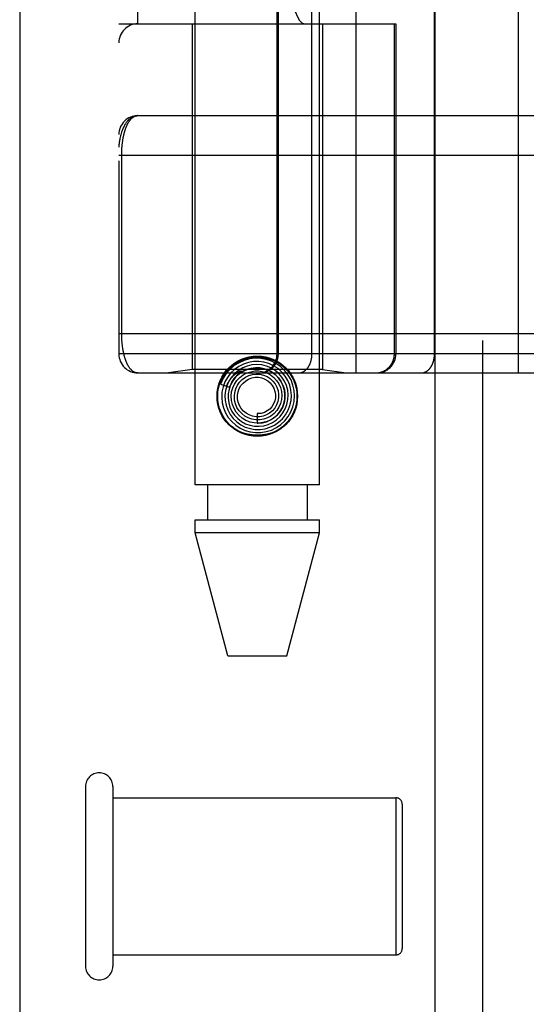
# Model space of a CAD drawing. Header units: inches. Extents: x 0 to 212, y 0 to 138.
# Tile 38 of 256: x 35.134 to 35.934, y 40.848 to 42.402. Entities that reach past the tile are written whole.
import ezdxf

# ---------------------------------------------------------------- set-up
doc = ezdxf.new("R2010")
doc.units = ezdxf.units.IN
doc.header["$LTSCALE"] = 11.6875
doc.header["$MEASUREMENT"] = 0
doc.linetypes.add('HIDDEN', pattern=[0.2, 0.1, -0.1])
doc.layers.get('0').update_dxf_attribs({"linetype": 'CONTINUOUS'})
doc.layers.add('DEFAULT_2', color=8, linetype='HIDDEN')
doc.layers.add('LEFTHAND_DOOR_ASSEMBLY', color=7, linetype='CONTINUOUS')

msp = doc.modelspace()

# ---------------------------------------------------------------- linework, layer by layer
at = {"color": 3, "linetype": 'Continuous'}
msp.add_line((35.1337, 101.3468), (35.1337, 38.4248), dxfattribs=at)
at = {"layer": 'DEFAULT_2', "color": 8, "linetype": 'HIDDEN'}
for p, q in [((35.2377, 41.1918), (35.2377, 40.9078)), ((35.2807, 41.1918), (35.2807, 40.9078)), ((35.2807, 41.1738), (35.7277, 41.1738)), ((35.7277, 41.1738), (35.7277, 40.9258)), ((35.7377, 41.1638), (35.7377, 40.9358)), ((35.2807, 40.9258), (35.7277, 40.9258))]:
    msp.add_line(p, q, dxfattribs=at)
for centre, radius, start, end in [((35.2592, 41.1918), 0.0215, 0, 180), ((35.7277, 41.1638), 0.01, 0, 90), ((35.7277, 40.9358), 0.01, 270, 360), ((35.2592, 40.9078), 0.0215, 180, 360)]:
    msp.add_arc(centre, radius, start, end, dxfattribs=at)
at = {"layer": 'LEFTHAND_DOOR_ASSEMBLY', "color": 3, "linetype": 'Continuous'}
msp.add_line((35.7894, 97.9958), (35.7894, 38.6458), dxfattribs=at)
at = {"layer": 'LEFTHAND_DOOR_ASSEMBLY', "color": 8, "linetype": 'HIDDEN'}
for p, q in [((35.8644, 97.9958), (35.8644, 38.6458)), ((35.4109, 41.6678), (35.4109, 44.8502)), ((35.6069, 41.6678), (35.6069, 44.8502)), ((35.6652, 41.8446), (35.6652, 44.5471)), ((35.9216, 41.8446), (35.9216, 44.5471)), ((35.2902, 44.5171), (35.2902, 41.8746)), ((35.5401, 41.8746), (35.5401, 44.5171)), ((35.5421, 41.8746), (35.5421, 44.5171)), ((35.5952, 41.8746), (35.5952, 44.5171)), ((35.7887, 41.8746), (35.7887, 44.5171)), ((35.3202, 42.3958), (35.3202, 43.9958)), ((35.6327, 43.9958), (35.6327, 42.3958)), ((35.6786, 43.9958), (35.6786, 42.3958)), ((35.2902, 42.3958), (35.7277, 42.3958)), ((35.4059, 42.3958), (35.4059, 41.8498)), ((35.6119, 42.3958), (35.6119, 41.8498)), ((35.7253, 41.8746), (35.7253, 42.3958)), ((35.7277, 42.3958), (35.7277, 41.8746)), ((35.3202, 42.2508), (36.1939, 42.2508)), ((35.2902, 42.1883), (36.2005, 42.1883)), ((35.2948, 41.9062), (35.2948, 42.1883)), ((35.2902, 41.9071), (36.1939, 41.9071)), ((35.9556, 41.8746), (35.2902, 41.8746)), ((35.4059, 41.8498), (35.3684, 41.8446)), ((35.6119, 41.8498), (35.4059, 41.8498)), ((35.4822, 41.8462), (35.482, 41.8459)), ((35.6119, 41.8498), (35.6494, 41.8446)), ((35.3202, 41.8446), (36.1939, 41.8446)), ((35.4792, 41.8433), (35.4787, 41.8429)), ((35.4796, 41.8437), (35.4792, 41.8433)), ((35.48, 41.8441), (35.4796, 41.8437)), ((35.4805, 41.8446), (35.48, 41.8441)), ((35.482, 41.8459), (35.4805, 41.8446)), ((35.4509, 41.8267), (35.4652, 41.822)), ((35.5089, 41.7803), (35.5089, 41.7653)), ((35.6069, 41.6678), (35.4109, 41.6678)), ((35.4304, 41.6678), (35.4304, 41.6128)), ((35.5874, 41.6678), (35.5874, 41.6128)), ((35.4109, 41.5919), (35.4109, 41.6128)), ((35.4109, 41.6128), (35.6069, 41.6128)), ((35.6069, 41.5919), (35.6069, 41.6128)), ((35.4624, 41.3978), (35.4109, 41.5919)), ((35.6069, 41.5919), (35.4109, 41.5919)), ((35.5554, 41.3978), (35.6069, 41.5919)), ((35.4624, 41.3978), (35.5554, 41.3978))]:
    msp.add_line(p, q, dxfattribs=at)
for points in [[(35.3202, 42.2508), (35.3195, 42.2508), (35.3188, 42.2507), (35.3181, 42.2507), (35.3175, 42.2506), (35.3168, 42.2505), (35.3161, 42.2503), (35.3154, 42.2501), (35.3147, 42.2499), (35.314, 42.2497), (35.3133, 42.2494), (35.3126, 42.2491), (35.3119, 42.2488), (35.3112, 42.2484), (35.3105, 42.248), (35.3098, 42.2476), (35.3091, 42.2471), (35.3084, 42.2466), (35.3077, 42.246), (35.3069, 42.2454), (35.3062, 42.2447), (35.3055, 42.2441), (35.3048, 42.2433), (35.3041, 42.2425), (35.3034, 42.2417), (35.3027, 42.2408), (35.302, 42.2398), (35.3013, 42.2388), (35.3006, 42.2377), (35.2999, 42.2366), (35.2992, 42.2354), (35.2985, 42.2341), (35.2978, 42.2328), (35.2972, 42.2313), (35.2965, 42.2298), (35.2958, 42.2282), (35.2952, 42.2265), (35.2946, 42.2246), (35.2939, 42.2227), (35.2933, 42.2207), (35.2928, 42.2187), (35.2923, 42.2167), (35.2919, 42.2149), (35.2916, 42.2133), (35.2913, 42.2117), (35.2911, 42.2103), (35.2909, 42.2091), (35.2907, 42.2079), (35.2906, 42.2068), (35.2905, 42.2059), (35.2904, 42.205), (35.2903, 42.2042), (35.2903, 42.2034), (35.2902, 42.2027), (35.2902, 42.202), (35.2902, 42.2014), (35.2902, 42.2008)], [(35.2948, 42.1883), (35.2948, 42.1891), (35.2948, 42.1899), (35.2948, 42.1908), (35.2948, 42.1916), (35.2948, 42.1924), (35.2948, 42.1932), (35.2949, 42.1941), (35.2949, 42.1949), (35.2949, 42.1957), (35.295, 42.1966), (35.295, 42.1974), (35.2951, 42.1982), (35.2951, 42.1991), (35.2952, 42.1999), (35.2952, 42.2008), (35.2953, 42.2016), (35.2954, 42.2025), (35.2955, 42.2034), (35.2955, 42.2042), (35.2956, 42.2051), (35.2957, 42.206), (35.2958, 42.2069), (35.2959, 42.2077), (35.296, 42.2086), (35.2962, 42.2095), (35.2963, 42.2104), (35.2964, 42.2113), (35.2966, 42.2122), (35.2967, 42.2131), (35.2968, 42.2139), (35.297, 42.2148), (35.2972, 42.2157), (35.2973, 42.2166), (35.2975, 42.2174), (35.2977, 42.2183), (35.2979, 42.2192), (35.298, 42.22), (35.2982, 42.2209), (35.2984, 42.2217), (35.2986, 42.2226), (35.2989, 42.2234), (35.2991, 42.2243), (35.2993, 42.2251), (35.2996, 42.2259), (35.2998, 42.2268), (35.3001, 42.2276), (35.3003, 42.2284), (35.3006, 42.2292), (35.3008, 42.23), (35.3011, 42.2308), (35.3014, 42.2315), (35.3017, 42.2323), (35.302, 42.2331), (35.3023, 42.2338), (35.3026, 42.2346), (35.303, 42.2353), (35.3033, 42.236), (35.3036, 42.2368), (35.304, 42.2375), (35.3043, 42.2381), (35.3047, 42.2388), (35.3051, 42.2395), (35.3055, 42.2401), (35.3059, 42.2408), (35.3063, 42.2414), (35.3067, 42.242), (35.3071, 42.2426), (35.3075, 42.2432), (35.3079, 42.2438), (35.3084, 42.2443), (35.3088, 42.2448), (35.3093, 42.2453), (35.3097, 42.2458), (35.3102, 42.2463), (35.3107, 42.2468), (35.3112, 42.2472), (35.3117, 42.2476), (35.3122, 42.248), (35.3127, 42.2484), (35.3132, 42.2487), (35.3138, 42.249), (35.3143, 42.2493), (35.3149, 42.2496), (35.3154, 42.2498), (35.316, 42.2501), (35.3166, 42.2503), (35.3171, 42.2504), (35.3177, 42.2506), (35.3183, 42.2507), (35.3189, 42.2507), (35.3195, 42.2508), (35.3202, 42.2508)], [(35.3202, 41.8446), (35.3196, 41.8446), (35.3189, 41.8446), (35.3184, 41.8447), (35.3178, 41.8448), (35.3172, 41.8449), (35.3166, 41.8451), (35.3161, 41.8453), (35.3155, 41.8455), (35.315, 41.8457), (35.3144, 41.846), (35.3139, 41.8462), (35.3134, 41.8466), (35.3129, 41.8469), (35.3124, 41.8472), (35.3119, 41.8476), (35.3114, 41.848), (35.3109, 41.8484), (35.3104, 41.8488), (35.31, 41.8493), (35.3095, 41.8498), (35.309, 41.8503), (35.3086, 41.8508), (35.3082, 41.8513), (35.3077, 41.8518), (35.3073, 41.8524), (35.3069, 41.8529), (35.3065, 41.8535), (35.3061, 41.8541), (35.3057, 41.8547), (35.3054, 41.8554), (35.305, 41.856), (35.3046, 41.8567), (35.3043, 41.8573), (35.3039, 41.858), (35.3036, 41.8587), (35.3033, 41.8594), (35.3029, 41.8601), (35.3026, 41.8608), (35.3023, 41.8615), (35.302, 41.8623), (35.3017, 41.863), (35.3014, 41.8638), (35.3011, 41.8645), (35.3009, 41.8653), (35.3006, 41.8661), (35.3003, 41.8669), (35.3001, 41.8676), (35.2998, 41.8684), (35.2996, 41.8692), (35.2994, 41.87), (35.2992, 41.8709), (35.2989, 41.8717), (35.2987, 41.8725), (35.2985, 41.8733), (35.2983, 41.8741), (35.2981, 41.875), (35.2979, 41.8758), (35.2977, 41.8767), (35.2976, 41.8775), (35.2974, 41.8784), (35.2972, 41.8792), (35.2971, 41.8801), (35.2969, 41.8809), (35.2968, 41.8818), (35.2966, 41.8827), (35.2965, 41.8835), (35.2964, 41.8844), (35.2962, 41.8853), (35.2961, 41.8861), (35.296, 41.887), (35.2959, 41.8878), (35.2958, 41.8887), (35.2957, 41.8896), (35.2956, 41.8904), (35.2955, 41.8913), (35.2954, 41.8921), (35.2954, 41.893), (35.2953, 41.8938), (35.2952, 41.8946), (35.2952, 41.8955), (35.2951, 41.8963), (35.2951, 41.8971), (35.295, 41.898), (35.295, 41.8988), (35.2949, 41.8996), (35.2949, 41.9004), (35.2949, 41.9013), (35.2948, 41.9021), (35.2948, 41.9029), (35.2948, 41.9037), (35.2948, 41.9046), (35.2948, 41.9054), (35.2948, 41.9062)], [(35.4553, 41.8417), (35.4599, 41.8481), (35.4653, 41.8536), (35.4715, 41.8584), (35.4783, 41.8623), (35.4856, 41.8654), (35.4932, 41.8675), (35.501, 41.8688), (35.5089, 41.8693), (35.5168, 41.8688), (35.5246, 41.8675), (35.5322, 41.8654), (35.5395, 41.8623), (35.5463, 41.8584), (35.5525, 41.8536), (35.5579, 41.8481), (35.5626, 41.8417)], [(35.539, 41.7583), (35.546, 41.7632), (35.5523, 41.769), (35.5576, 41.7758), (35.5619, 41.7833), (35.5651, 41.7913), (35.567, 41.7997), (35.5677, 41.8084), (35.5671, 41.817), (35.5652, 41.8255), (35.5621, 41.8336), (35.5578, 41.8412), (35.5525, 41.8481), (35.5461, 41.8542), (35.539, 41.8592), (35.5312, 41.8632), (35.5229, 41.866), (35.5142, 41.8675), (35.5054, 41.8677), (35.4967, 41.8667), (35.4881, 41.8644), (35.48, 41.8608), (35.4725, 41.8562)], [(35.5287, 41.7589), (35.536, 41.7623), (35.5426, 41.7668), (35.5485, 41.7723), (35.5535, 41.7786), (35.5575, 41.7856), (35.5604, 41.7931), (35.5621, 41.801), (35.5627, 41.8091), (35.562, 41.8172), (35.5601, 41.8251), (35.557, 41.8326), (35.5528, 41.8397), (35.5476, 41.846), (35.5416, 41.8514), (35.5347, 41.8559), (35.5272, 41.8594), (35.5193, 41.8616), (35.5112, 41.8627), (35.5029, 41.8626), (35.4948, 41.8612), (35.4869, 41.8586)], [(35.5124, 41.8446), (35.5131, 41.8446), (35.5137, 41.8446), (35.5144, 41.8446), (35.515, 41.8447), (35.5157, 41.8447), (35.5163, 41.8448), (35.5169, 41.8449), (35.5176, 41.845), (35.5182, 41.8451), (35.5188, 41.8453), (35.5195, 41.8454), (35.5201, 41.8456), (35.5207, 41.8457), (35.5213, 41.8459), (35.522, 41.8461), (35.5226, 41.8464), (35.5232, 41.8466), (35.5238, 41.8468), (35.5244, 41.8471), (35.525, 41.8474), (35.5255, 41.8476), (35.5261, 41.8479), (35.5267, 41.8482), (35.5273, 41.8486), (35.5278, 41.8489), (35.5284, 41.8492), (35.5289, 41.8496), (35.5294, 41.85), (35.53, 41.8504), (35.5305, 41.8507), (35.531, 41.8512), (35.5315, 41.8516), (35.532, 41.852), (35.5325, 41.8524), (35.5329, 41.8529), (35.5334, 41.8533), (35.5339, 41.8538), (35.5343, 41.8543), (35.5347, 41.8548), (35.5352, 41.8553), (35.5356, 41.8558), (35.536, 41.8563), (35.5364, 41.8568), (35.5367, 41.8573), (35.5371, 41.8579), (35.5375, 41.8584), (35.5378, 41.859), (35.5381, 41.8596), (35.5384, 41.8601), (35.5387, 41.8607), (35.539, 41.8613), (35.5393, 41.8619), (35.5396, 41.8625), (35.5398, 41.8631), (35.5401, 41.8637), (35.5403, 41.8643), (35.5405, 41.8649), (35.5407, 41.8655), (35.5409, 41.8662), (35.5411, 41.8668), (35.5413, 41.8674), (35.5414, 41.8681), (35.5415, 41.8687), (35.5417, 41.8693), (35.5418, 41.87), (35.5418, 41.8706), (35.5419, 41.8713), (35.542, 41.8719), (35.542, 41.8726), (35.5421, 41.8732), (35.5421, 41.8739), (35.5421, 41.8746)], [(35.574, 41.8446), (35.5744, 41.8446), (35.5749, 41.8446), (35.5753, 41.8446), (35.5758, 41.8447), (35.5763, 41.8447), (35.5767, 41.8448), (35.5772, 41.8449), (35.5776, 41.845), (35.5781, 41.8451), (35.5785, 41.8453), (35.579, 41.8454), (35.5794, 41.8456), (35.5799, 41.8457), (35.5803, 41.8459), (35.5808, 41.8461), (35.5812, 41.8464), (35.5816, 41.8466), (35.5821, 41.8468), (35.5825, 41.8471), (35.5829, 41.8474), (35.5833, 41.8476), (35.5838, 41.8479), (35.5842, 41.8482), (35.5846, 41.8486), (35.585, 41.8489), (35.5854, 41.8492), (35.5857, 41.8496), (35.5861, 41.85), (35.5865, 41.8504), (35.5869, 41.8507), (35.5872, 41.8512), (35.5876, 41.8516), (35.5879, 41.852), (35.5883, 41.8524), (35.5886, 41.8529), (35.589, 41.8533), (35.5893, 41.8538), (35.5896, 41.8543), (35.5899, 41.8548), (35.5902, 41.8553), (35.5905, 41.8558), (35.5908, 41.8563), (35.5911, 41.8568), (35.5913, 41.8573), (35.5916, 41.8579), (35.5918, 41.8584), (35.5921, 41.859), (35.5923, 41.8596), (35.5926, 41.8601), (35.5928, 41.8607), (35.593, 41.8613), (35.5932, 41.8619), (35.5934, 41.8625), (35.5936, 41.8631), (35.5937, 41.8637), (35.5939, 41.8643), (35.594, 41.8649), (35.5942, 41.8655), (35.5943, 41.8662), (35.5944, 41.8668), (35.5946, 41.8674), (35.5947, 41.8681), (35.5948, 41.8687), (35.5948, 41.8693), (35.5949, 41.87), (35.595, 41.8706), (35.595, 41.8713), (35.5951, 41.8719), (35.5951, 41.8726), (35.5951, 41.8732), (35.5952, 41.8739), (35.5952, 41.8746)], [(35.6957, 41.8446), (35.6963, 41.8446), (35.697, 41.8446), (35.6976, 41.8446), (35.6982, 41.8447), (35.6989, 41.8447), (35.6995, 41.8448), (35.7002, 41.8449), (35.7008, 41.845), (35.7015, 41.8451), (35.7021, 41.8453), (35.7027, 41.8454), (35.7033, 41.8456), (35.704, 41.8457), (35.7046, 41.8459), (35.7052, 41.8461), (35.7058, 41.8464), (35.7064, 41.8466), (35.707, 41.8468), (35.7076, 41.8471), (35.7082, 41.8474), (35.7088, 41.8476), (35.7094, 41.8479), (35.7099, 41.8482), (35.7105, 41.8486), (35.7111, 41.8489), (35.7116, 41.8492), (35.7122, 41.8496), (35.7127, 41.85), (35.7132, 41.8504), (35.7137, 41.8507), (35.7142, 41.8512), (35.7147, 41.8516), (35.7152, 41.852), (35.7157, 41.8524), (35.7162, 41.8529), (35.7166, 41.8533), (35.7171, 41.8538), (35.7175, 41.8543), (35.718, 41.8548), (35.7184, 41.8553), (35.7188, 41.8558), (35.7192, 41.8563), (35.7196, 41.8568), (35.72, 41.8573), (35.7203, 41.8579), (35.7207, 41.8584), (35.721, 41.859), (35.7214, 41.8596), (35.7217, 41.8601), (35.722, 41.8607), (35.7223, 41.8613), (35.7226, 41.8619), (35.7228, 41.8625), (35.7231, 41.8631), (35.7233, 41.8637), (35.7236, 41.8643), (35.7238, 41.8649), (35.724, 41.8655), (35.7242, 41.8662), (35.7243, 41.8668), (35.7245, 41.8674), (35.7246, 41.8681), (35.7248, 41.8687), (35.7249, 41.8693), (35.725, 41.87), (35.7251, 41.8706), (35.7252, 41.8713), (35.7252, 41.8719), (35.7253, 41.8726), (35.7253, 41.8732), (35.7253, 41.8739), (35.7253, 41.8746)], [(35.7675, 41.8446), (35.768, 41.8446), (35.7684, 41.8446), (35.7689, 41.8446), (35.7693, 41.8447), (35.7698, 41.8447), (35.7703, 41.8448), (35.7707, 41.8449), (35.7712, 41.845), (35.7716, 41.8451), (35.7721, 41.8453), (35.7725, 41.8454), (35.773, 41.8456), (35.7734, 41.8457), (35.7739, 41.8459), (35.7743, 41.8461), (35.7747, 41.8464), (35.7752, 41.8466), (35.7756, 41.8468), (35.776, 41.8471), (35.7765, 41.8474), (35.7769, 41.8476), (35.7773, 41.8479), (35.7777, 41.8482), (35.7781, 41.8486), (35.7785, 41.8489), (35.7789, 41.8492), (35.7793, 41.8496), (35.7797, 41.85), (35.78, 41.8504), (35.7804, 41.8507), (35.7808, 41.8512), (35.7811, 41.8516), (35.7815, 41.852), (35.7818, 41.8524), (35.7822, 41.8529), (35.7825, 41.8533), (35.7828, 41.8538), (35.7831, 41.8543), (35.7834, 41.8548), (35.7837, 41.8553), (35.784, 41.8558), (35.7843, 41.8563), (35.7846, 41.8568), (35.7849, 41.8573), (35.7851, 41.8579), (35.7854, 41.8584), (35.7856, 41.859), (35.7859, 41.8596), (35.7861, 41.8601), (35.7863, 41.8607), (35.7865, 41.8613), (35.7867, 41.8619), (35.7869, 41.8625), (35.7871, 41.8631), (35.7873, 41.8637), (35.7874, 41.8643), (35.7876, 41.8649), (35.7877, 41.8655), (35.7879, 41.8662), (35.788, 41.8668), (35.7881, 41.8674), (35.7882, 41.8681), (35.7883, 41.8687), (35.7884, 41.8693), (35.7885, 41.87), (35.7885, 41.8706), (35.7886, 41.8713), (35.7886, 41.8719), (35.7887, 41.8726), (35.7887, 41.8732), (35.7887, 41.8739), (35.7887, 41.8746)], [(35.4725, 41.8562), (35.4658, 41.8504), (35.4599, 41.8437), (35.4551, 41.8363), (35.4514, 41.8281), (35.4509, 41.8267)], [(35.4869, 41.8586), (35.4795, 41.8548), (35.4728, 41.85), (35.4668, 41.8442), (35.4617, 41.8376), (35.4577, 41.8303), (35.4548, 41.8224), (35.4531, 41.8142), (35.4527, 41.8059), (35.4535, 41.7975), (35.4555, 41.7893), (35.4587, 41.7816), (35.4631, 41.7743), (35.4685, 41.7678), (35.4748, 41.7622), (35.4819, 41.7575), (35.4896, 41.7539), (35.4977, 41.7516), (35.5062, 41.7504), (35.5147, 41.7505), (35.5231, 41.7519), (35.5313, 41.7545), (35.539, 41.7583)], [(35.493, 41.8555), (35.4859, 41.8526), (35.4792, 41.8486), (35.4732, 41.8437), (35.4681, 41.8379), (35.4639, 41.8314), (35.4607, 41.8243), (35.4586, 41.8168), (35.4577, 41.809), (35.458, 41.8012), (35.4595, 41.7935), (35.4621, 41.7861), (35.4659, 41.7792), (35.4706, 41.7729), (35.4763, 41.7674), (35.4827, 41.7628), (35.4898, 41.7592), (35.4974, 41.7568), (35.5052, 41.7555), (35.5132, 41.7554), (35.5211, 41.7565), (35.5287, 41.7589)], [(35.4602, 41.8236), (35.4608, 41.825), (35.4614, 41.8263), (35.462, 41.8276), (35.4627, 41.8288), (35.4633, 41.8299), (35.4639, 41.8309), (35.4645, 41.8319), (35.4651, 41.8329), (35.4658, 41.8338), (35.4664, 41.8346), (35.467, 41.8354), (35.4676, 41.8361), (35.4682, 41.8368), (35.4687, 41.8375), (35.4693, 41.8381), (35.4698, 41.8387), (35.4704, 41.8393), (35.4709, 41.8398), (35.4714, 41.8403), (35.4719, 41.8408), (35.4724, 41.8412), (35.4728, 41.8416), (35.4733, 41.842), (35.4737, 41.8424), (35.4741, 41.8427), (35.4746, 41.843), (35.4749, 41.8434), (35.4753, 41.8436), (35.4757, 41.8439), (35.4761, 41.8442), (35.4764, 41.8444), (35.4768, 41.8447), (35.4771, 41.8449), (35.4775, 41.8451), (35.4778, 41.8453), (35.4781, 41.8455), (35.4784, 41.8457), (35.4788, 41.8459), (35.4791, 41.8461), (35.4794, 41.8463), (35.4797, 41.8465), (35.48, 41.8466), (35.4803, 41.8468), (35.4806, 41.8469), (35.4809, 41.8471), (35.4812, 41.8472), (35.4815, 41.8473), (35.4817, 41.8474), (35.482, 41.8475), (35.4822, 41.8476), (35.4825, 41.8477), (35.4827, 41.8478), (35.4829, 41.8478), (35.4831, 41.8478), (35.4833, 41.8479), (35.4835, 41.8478), (35.4836, 41.8477), (35.4836, 41.8476), (35.4835, 41.8474), (35.4833, 41.8472), (35.4832, 41.8471), (35.483, 41.8469), (35.4829, 41.8467), (35.4827, 41.8466), (35.4825, 41.8464), (35.4824, 41.8463), (35.4822, 41.8462)], [(35.5059, 41.8528), (35.4988, 41.8518), (35.492, 41.8498), (35.4855, 41.8467), (35.4796, 41.8427), (35.4744, 41.8378), (35.4701, 41.832), (35.4666, 41.8257), (35.4642, 41.8189), (35.4629, 41.8118), (35.4627, 41.8046), (35.4637, 41.7974), (35.4657, 41.7904), (35.4689, 41.7838), (35.473, 41.7778), (35.478, 41.7725), (35.4838, 41.768), (35.4903, 41.7645), (35.4972, 41.762), (35.5045, 41.7606), (35.5118, 41.7603), (35.5192, 41.7612)], [(35.4652, 41.822), (35.4658, 41.8237), (35.4689, 41.8302), (35.473, 41.8361), (35.4781, 41.8414), (35.4838, 41.8457), (35.4902, 41.8491), (35.497, 41.8514), (35.504, 41.8526), (35.5112, 41.8527), (35.5183, 41.8517), (35.525, 41.8495), (35.5314, 41.8463), (35.5371, 41.8421), (35.5421, 41.8371), (35.5463, 41.8314), (35.5494, 41.8251), (35.5516, 41.8184), (35.5526, 41.8115), (35.5525, 41.8044), (35.5513, 41.7976), (35.549, 41.791)], [(35.4729, 41.8271), (35.4766, 41.8326), (35.4811, 41.8374), (35.4864, 41.8414), (35.4922, 41.8445), (35.4985, 41.8466), (35.5049, 41.8477), (35.5115, 41.8477), (35.5179, 41.8466), (35.5241, 41.8445), (35.5298, 41.8414), (35.535, 41.8374), (35.5394, 41.8327), (35.5429, 41.8273), (35.5455, 41.8214), (35.5471, 41.8152), (35.5477, 41.8088), (35.5472, 41.8024), (35.5456, 41.7962), (35.5431, 41.7904), (35.5397, 41.7851)], [(35.5192, 41.7612), (35.5263, 41.7633), (35.5331, 41.7664), (35.5393, 41.7706), (35.5448, 41.7756), (35.5494, 41.7815), (35.5531, 41.788), (35.5557, 41.795), (35.5573, 41.8024), (35.5577, 41.8099), (35.5569, 41.8174), (35.5549, 41.8247), (35.5519, 41.8317), (35.5478, 41.8381), (35.5428, 41.8438), (35.5369, 41.8486), (35.5304, 41.8526), (35.5233, 41.8554), (35.5158, 41.8572), (35.5082, 41.8578), (35.5005, 41.8572), (35.493, 41.8555)], [(35.5089, 41.7653), (35.5102, 41.7653), (35.5169, 41.7659), (35.5236, 41.7676), (35.5298, 41.7703), (35.5356, 41.774), (35.5407, 41.7786), (35.5451, 41.784), (35.5485, 41.79), (35.5509, 41.7964), (35.5523, 41.8032), (35.5526, 41.8102), (35.5518, 41.8171), (35.5499, 41.8238), (35.547, 41.8302), (35.5431, 41.836), (35.5383, 41.8411), (35.5328, 41.8454), (35.5266, 41.8488), (35.5199, 41.8512), (35.513, 41.8525), (35.5059, 41.8528)], [(35.4787, 41.8429), (35.4785, 41.8427), (35.4782, 41.8424), (35.4779, 41.8422), (35.4776, 41.8419), (35.4773, 41.8416), (35.477, 41.8413), (35.4767, 41.8409), (35.4764, 41.8406), (35.476, 41.8402), (35.4756, 41.8398), (35.4753, 41.8393), (35.4749, 41.8389), (35.4744, 41.8384), (35.474, 41.8379), (35.4736, 41.8374), (35.4731, 41.8368), (35.4726, 41.8362), (35.4722, 41.8355), (35.4717, 41.8349), (35.4712, 41.8341), (35.4707, 41.8334), (35.4702, 41.8326), (35.4696, 41.8318), (35.4691, 41.8309), (35.4686, 41.83), (35.4681, 41.829), (35.4676, 41.828), (35.4671, 41.8269), (35.4666, 41.8258), (35.4661, 41.8246), (35.4656, 41.8233), (35.4651, 41.822)], [(35.5328, 41.7848), (35.5284, 41.7812), (35.5235, 41.7783), (35.5182, 41.7764), (35.5127, 41.7754), (35.507, 41.7754), (35.5015, 41.7763), (35.4963, 41.7782), (35.4914, 41.781), (35.4871, 41.7845), (35.4836, 41.7887), (35.4808, 41.7934), (35.4788, 41.7986), (35.4778, 41.8039), (35.4777, 41.8094), (35.4786, 41.8147), (35.4804, 41.8199), (35.4831, 41.8246), (35.4865, 41.8287), (35.4906, 41.8322)], [(35.481, 41.83), (35.4852, 41.8343), (35.4901, 41.8378), (35.4954, 41.8404), (35.5012, 41.8421), (35.5071, 41.8428), (35.513, 41.8425), (35.5187, 41.8412), (35.5242, 41.8389), (35.5292, 41.8357), (35.5335, 41.8318), (35.5371, 41.8272), (35.5399, 41.8221), (35.5417, 41.8166), (35.5426, 41.8109), (35.5425, 41.8051), (35.5414, 41.7994), (35.5394, 41.7941), (35.5365, 41.7892), (35.5328, 41.7848)], [(35.4906, 41.8322), (35.4952, 41.8349), (35.5002, 41.8367), (35.5054, 41.8377), (35.5107, 41.8377), (35.5159, 41.8368), (35.5208, 41.835), (35.5254, 41.8323), (35.5293, 41.8289), (35.5326, 41.8249), (35.5351, 41.8204), (35.5368, 41.8155), (35.5376, 41.8105), (35.5375, 41.8053), (35.5365, 41.8003), (35.5346, 41.7956), (35.5319, 41.7913), (35.5285, 41.7876), (35.5245, 41.7846)], [(35.549, 41.791), (35.5457, 41.7849), (35.5414, 41.7794), (35.5364, 41.7746), (35.5306, 41.7708), (35.5244, 41.7679), (35.5177, 41.7661), (35.5109, 41.7653), (35.5041, 41.7657), (35.4974, 41.7671), (35.491, 41.7696), (35.4852, 41.7731), (35.48, 41.7775), (35.4756, 41.7826), (35.4721, 41.7884), (35.4696, 41.7946), (35.4681, 41.8012), (35.4677, 41.8079), (35.4684, 41.8146), (35.4701, 41.821), (35.4729, 41.8271)], [(35.5397, 41.7851), (35.5354, 41.7804), (35.5304, 41.7765), (35.5249, 41.7735), (35.519, 41.7714), (35.5128, 41.7704), (35.5065, 41.7704), (35.5004, 41.7715), (35.4945, 41.7735), (35.4891, 41.7765), (35.4843, 41.7803), (35.4801, 41.7849), (35.4768, 41.7901), (35.4745, 41.7957), (35.4731, 41.8017), (35.4727, 41.8078), (35.4733, 41.8138), (35.4749, 41.8196), (35.4775, 41.8251), (35.481, 41.83)], [(35.5245, 41.7846), (35.52, 41.7823), (35.5152, 41.7808), (35.5103, 41.7803), (35.5089, 41.7803)], [(35.5626, 41.7739), (35.5579, 41.7675), (35.5525, 41.762), (35.5463, 41.7572), (35.5395, 41.7533), (35.5322, 41.7502), (35.5246, 41.7481), (35.5168, 41.7468), (35.5089, 41.7463), (35.501, 41.7468), (35.4932, 41.7481), (35.4856, 41.7502), (35.4783, 41.7533), (35.4715, 41.7572), (35.4653, 41.762), (35.4599, 41.7675), (35.4553, 41.7739)]]:
    msp.add_lwpolyline(points, dxfattribs=at)
for radius in [0.0635, 0.0625]:
    msp.add_circle((35.5089, 41.8078), radius, dxfattribs=at)
for centre, start, end in [((35.3202, 42.3658), 90, 180), ((35.3202, 42.2208), 90.0001, 180), ((35.3202, 41.8746), 180, 270), ((35.5101, 41.8746), 270, 360), ((35.6977, 41.8746), 270, 360)]:
    msp.add_arc(centre, 0.03, start, end, dxfattribs=at)
msp.add_ellipse((35.5831, 42.6458), major_axis=(0, 0.25), ratio=0.146965, start_param=-4.712389, end_param=-3.141593, dxfattribs=at)

doc.saveas('drawing.dxf')
